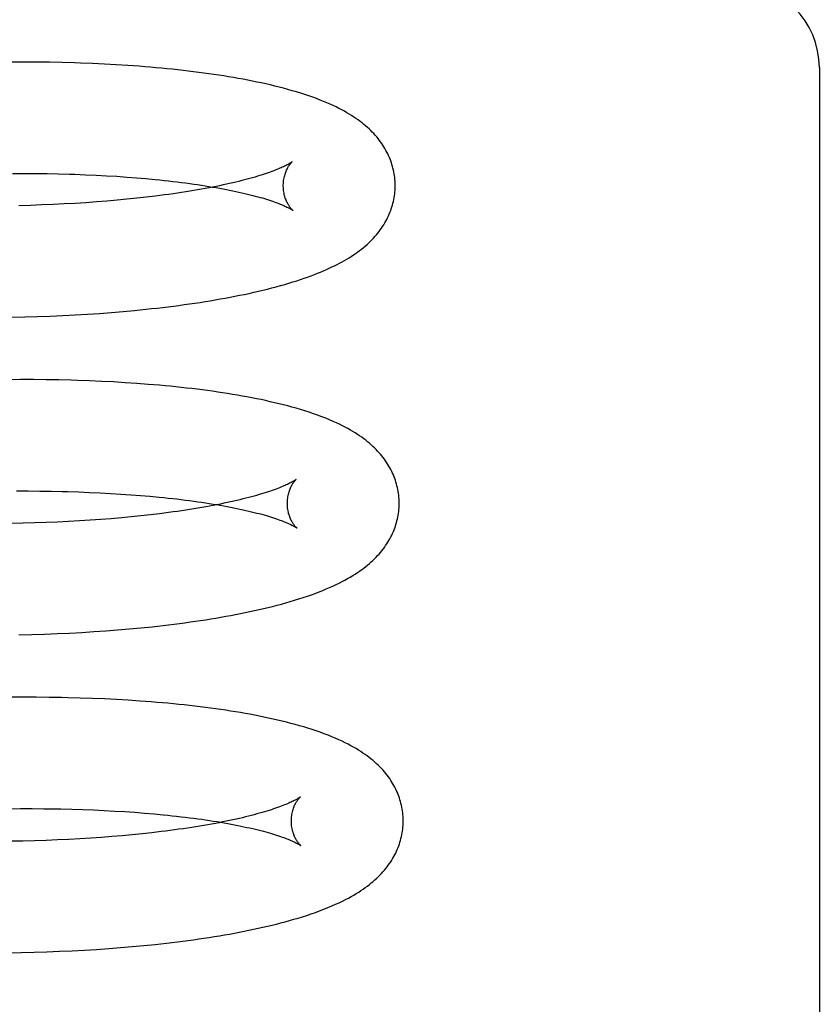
# Model space of a CAD drawing. Header units: inches. Extents: x 0 to 215, y 0 to 139.
# Tile 72 of 111: x 124.918 to 125.061, y 52.172 to 52.348. Entities that reach past the tile are written whole.
import ezdxf

# ---------------------------------------------------------------- set-up
doc = ezdxf.new("R2010")
doc.units = ezdxf.units.IN
doc.header["$LTSCALE"] = 11.804375
doc.header["$MEASUREMENT"] = 0
doc.linetypes.add('HIDDEN', pattern=[0.2, 0.1, -0.1])
doc.layers.add('DEFAULT_2', color=8, linetype='HIDDEN')

msp = doc.modelspace()

# ---------------------------------------------------------------- linework, layer by layer
at = {"layer": 'DEFAULT_2', "color": 8, "linetype": 'HIDDEN'}
for p, q in [((124.91852, 52.34021), (124.91622, 52.34021)), ((124.92079, 52.3402), (124.91852, 52.34021)), ((124.92304, 52.34017), (124.92079, 52.3402)), ((124.92527, 52.34012), (124.92304, 52.34017)), ((124.93072, 52.33994), (124.92856, 52.34002)), ((124.93285, 52.33984), (124.93072, 52.33994)), ((124.93496, 52.33972), (124.93285, 52.33984)), ((124.93703, 52.33959), (124.93496, 52.33972)), ((125.06073, 52.33921), (125.06073, 52.085)), ((124.9164, 52.3203), (124.91849, 52.3203)), ((124.91849, 52.3203), (124.92056, 52.32029)), ((124.92056, 52.32029), (124.92259, 52.32026)), ((124.92259, 52.32026), (124.9246, 52.32022)), ((124.92755, 52.32014), (124.92948, 52.32006)), ((124.92948, 52.32006), (124.93138, 52.31998)), ((124.93138, 52.31998), (124.93323, 52.31988)), ((124.93323, 52.31988), (124.93505, 52.31977)), ((124.93505, 52.31977), (124.93684, 52.31964)), ((124.93684, 52.31964), (124.93858, 52.31951)), ((124.93858, 52.31951), (124.94028, 52.31936)), ((124.92762, 52.31494), (124.92566, 52.31483)), ((124.92955, 52.31506), (124.92762, 52.31494)), ((124.93144, 52.3152), (124.92955, 52.31506)), ((124.93329, 52.31535), (124.93144, 52.3152)), ((124.93511, 52.3155), (124.93329, 52.31535)), ((124.93689, 52.31567), (124.93511, 52.3155)), ((124.93863, 52.31585), (124.93689, 52.31567)), ((124.94032, 52.31604), (124.93863, 52.31585)), ((124.94197, 52.31623), (124.94032, 52.31604)), ((124.9196, 52.31458), (124.91753, 52.31452)), ((124.92165, 52.31465), (124.9196, 52.31458)), ((124.92367, 52.31473), (124.92165, 52.31465)), ((124.92566, 52.31483), (124.92367, 52.31473)), ((124.93409, 52.29543), (124.93618, 52.29561)), ((124.93618, 52.29561), (124.93825, 52.2958)), ((124.93825, 52.2958), (124.94028, 52.296)), ((124.91631, 52.29458), (124.91862, 52.29463)), ((124.91862, 52.29463), (124.92091, 52.2947)), ((124.92091, 52.2947), (124.92317, 52.29478)), ((124.92317, 52.29478), (124.92541, 52.29488)), ((124.92541, 52.29488), (124.92762, 52.295)), ((124.92762, 52.295), (124.9298, 52.29513)), ((124.9298, 52.29513), (124.93196, 52.29527)), ((124.93196, 52.29527), (124.93409, 52.29543)), ((124.91785, 52.28342), (124.91553, 52.28341)), ((124.92015, 52.28342), (124.91785, 52.28342)), ((124.92243, 52.2834), (124.92015, 52.28342)), ((124.92468, 52.28336), (124.92243, 52.2834)), ((124.9302, 52.2832), (124.92801, 52.28327)), ((124.93236, 52.28311), (124.9302, 52.2832)), ((124.93449, 52.283), (124.93236, 52.28311)), ((124.93659, 52.28287), (124.93449, 52.283)), ((124.93865, 52.28273), (124.93659, 52.28287)), ((124.91713, 52.26351), (124.91922, 52.26351)), ((124.91922, 52.26351), (124.92128, 52.2635)), ((124.92128, 52.2635), (124.92332, 52.26347)), ((124.92632, 52.26341), (124.92828, 52.26335)), ((124.92828, 52.26335), (124.93021, 52.26327)), ((124.93021, 52.26327), (124.9321, 52.26318)), ((124.9321, 52.26318), (124.93396, 52.26309)), ((124.93396, 52.26309), (124.93578, 52.26297)), ((124.93578, 52.26297), (124.93756, 52.26285)), ((124.93756, 52.26285), (124.9393, 52.26272)), ((124.9393, 52.26272), (124.941, 52.26257)), ((124.93588, 52.25872), (124.93407, 52.25856)), ((124.93766, 52.25888), (124.93588, 52.25872)), ((124.93939, 52.25906), (124.93766, 52.25888)), ((124.94108, 52.25925), (124.93939, 52.25906)), ((124.94273, 52.25945), (124.94108, 52.25925)), ((124.91831, 52.25773), (124.91621, 52.25768)), ((124.92039, 52.25779), (124.91831, 52.25773)), ((124.92244, 52.25786), (124.92039, 52.25779)), ((124.92446, 52.25795), (124.92244, 52.25786)), ((124.92644, 52.25804), (124.92446, 52.25795)), ((124.9284, 52.25815), (124.92644, 52.25804)), ((124.93032, 52.25828), (124.9284, 52.25815)), ((124.93221, 52.25841), (124.93032, 52.25828)), ((124.93407, 52.25856), (124.93221, 52.25841)), ((124.93935, 52.23905), (124.94137, 52.23925)), ((124.91755, 52.2378), (124.91984, 52.23785)), ((124.91984, 52.23785), (124.92212, 52.23792)), ((124.92212, 52.23792), (124.92437, 52.23801)), ((124.92437, 52.23801), (124.92659, 52.23812)), ((124.92659, 52.23812), (124.92879, 52.23823)), ((124.92879, 52.23823), (124.93096, 52.23837)), ((124.93096, 52.23837), (124.93311, 52.23851)), ((124.93311, 52.23851), (124.93522, 52.23868)), ((124.93522, 52.23868), (124.9373, 52.23885)), ((124.9373, 52.23885), (124.93935, 52.23905)), ((124.91838, 52.22663), (124.91605, 52.22662)), ((124.92067, 52.22663), (124.91838, 52.22663)), ((124.92295, 52.22661), (124.92067, 52.22663)), ((124.92853, 52.22649), (124.92632, 52.22655)), ((124.93072, 52.22641), (124.92853, 52.22649)), ((124.93288, 52.22632), (124.93072, 52.22641)), ((124.93501, 52.22622), (124.93288, 52.22632)), ((124.93711, 52.22609), (124.93501, 52.22622)), ((124.93918, 52.22596), (124.93711, 52.22609)), ((124.91573, 52.20671), (124.91784, 52.20672)), ((124.91784, 52.20672), (124.91993, 52.20672)), ((124.91993, 52.20672), (124.922, 52.20671)), ((124.92504, 52.20666), (124.92703, 52.20661)), ((124.92703, 52.20661), (124.92899, 52.20655)), ((124.92899, 52.20655), (124.93092, 52.20648)), ((124.93092, 52.20648), (124.93282, 52.20639)), ((124.93282, 52.20639), (124.93467, 52.20629)), ((124.93467, 52.20629), (124.93649, 52.20618)), ((124.93649, 52.20618), (124.93828, 52.20606)), ((124.93828, 52.20606), (124.94002, 52.20593)), ((124.94002, 52.20593), (124.94172, 52.20578)), ((124.94131, 52.2024), (124.93959, 52.20222)), ((124.94298, 52.2026), (124.94131, 52.2024)), ((124.91826, 52.20092), (124.91614, 52.20088)), ((124.92036, 52.20097), (124.91826, 52.20092)), ((124.92243, 52.20104), (124.92036, 52.20097)), ((124.92447, 52.20112), (124.92243, 52.20104)), ((124.92648, 52.20122), (124.92447, 52.20112)), ((124.92846, 52.20132), (124.92648, 52.20122)), ((124.93041, 52.20144), (124.92846, 52.20132)), ((124.93232, 52.20158), (124.93041, 52.20144)), ((124.9342, 52.20172), (124.93232, 52.20158)), ((124.93603, 52.20187), (124.9342, 52.20172)), ((124.93783, 52.20204), (124.93603, 52.20187)), ((124.93959, 52.20222), (124.93783, 52.20204)), ((124.92256, 52.18112), (124.92483, 52.18121)), ((124.92483, 52.18121), (124.92706, 52.18131)), ((124.92706, 52.18131), (124.92928, 52.18143)), ((124.92928, 52.18143), (124.93146, 52.18156)), ((124.93146, 52.18156), (124.93362, 52.18171)), ((124.93362, 52.18171), (124.93574, 52.18187)), ((124.93574, 52.18187), (124.93784, 52.18205)), ((124.93784, 52.18205), (124.9399, 52.18224)), ((124.9399, 52.18224), (124.94193, 52.18244)), ((124.91563, 52.18096), (124.91797, 52.181)), ((124.91797, 52.181), (124.92028, 52.18105)), ((124.92028, 52.18105), (124.92256, 52.18112))]:
    msp.add_line(p, q, dxfattribs=at)
for points in [[(124.92856, 52.34002), (124.92747, 52.34006), (124.92527, 52.34012)], [(124.98485, 52.31827), (124.98484, 52.31855), (124.98483, 52.31889), (124.9848, 52.31922), (124.98477, 52.31956), (124.98473, 52.31989), (124.98467, 52.32022), (124.98461, 52.32056), (124.98454, 52.32089), (124.98447, 52.32122), (124.98438, 52.32154), (124.98428, 52.32187), (124.98418, 52.32219), (124.98407, 52.32252), (124.98395, 52.32284), (124.98382, 52.32316), (124.98368, 52.32347), (124.98353, 52.32379), (124.98337, 52.3241), (124.98321, 52.32441), (124.98303, 52.32472), (124.98285, 52.32503), (124.98266, 52.32533), (124.98245, 52.32563), (124.98224, 52.32594), (124.98202, 52.32623), (124.98179, 52.32653), (124.98155, 52.32682), (124.9813, 52.32711), (124.98104, 52.3274), (124.98077, 52.32768), (124.98049, 52.32796), (124.9802, 52.32824), (124.9799, 52.32852), (124.97958, 52.32879), (124.97926, 52.32906), (124.97893, 52.32933), (124.97858, 52.32959), (124.97822, 52.32985), (124.97785, 52.33011), (124.97747, 52.33037), (124.97707, 52.33063), (124.97665, 52.33089), (124.97622, 52.33115), (124.97577, 52.3314), (124.97529, 52.33166), (124.9748, 52.33191), (124.97429, 52.33217), (124.97376, 52.33242), (124.97321, 52.33267), (124.97264, 52.33292), (124.97205, 52.33317), (124.97143, 52.33341), (124.97079, 52.33366), (124.97013, 52.3339), (124.96943, 52.33414), (124.96872, 52.33438), (124.96798, 52.33462), (124.96722, 52.33485), (124.96645, 52.33508), (124.96567, 52.3353), (124.96489, 52.33551), (124.96411, 52.33571), (124.96332, 52.33591), (124.96254, 52.3361), (124.96174, 52.33628), (124.96094, 52.33646), (124.96013, 52.33663), (124.95931, 52.3368), (124.95848, 52.33696), (124.95764, 52.33712), (124.95679, 52.33728), (124.95594, 52.33743), (124.95507, 52.33757), (124.9542, 52.33772), (124.95332, 52.33785), (124.95243, 52.33799), (124.95153, 52.33812), (124.95062, 52.33824), (124.94971, 52.33836), (124.94878, 52.33848), (124.94785, 52.33859), (124.94691, 52.3387), (124.94596, 52.33881), (124.945, 52.33891), (124.94403, 52.33901), (124.94305, 52.3391), (124.94207, 52.33919), (124.94108, 52.33928), (124.94008, 52.33936), (124.93907, 52.33944), (124.93703, 52.33959)], [(124.96644, 52.32238), (124.96643, 52.32237), (124.96642, 52.32236), (124.96639, 52.32234), (124.96635, 52.32231), (124.96631, 52.32228), (124.96625, 52.32225), (124.96619, 52.3222), (124.96611, 52.32215), (124.96602, 52.3221), (124.96592, 52.32204), (124.96581, 52.32198), (124.96569, 52.32191), (124.96555, 52.32183), (124.9654, 52.32175), (124.96524, 52.32167), (124.96506, 52.32158), (124.96487, 52.32149), (124.96466, 52.3214), (124.96444, 52.3213), (124.96421, 52.3212), (124.96396, 52.32109), (124.9637, 52.32098), (124.96342, 52.32087), (124.96313, 52.32076), (124.96282, 52.32064), (124.96249, 52.32052), (124.96215, 52.3204), (124.9618, 52.32028), (124.96143, 52.32016), (124.96104, 52.32003), (124.96064, 52.3199), (124.96022, 52.31978), (124.95979, 52.31965), (124.95935, 52.31952), (124.95889, 52.31939), (124.95841, 52.31926), (124.95792, 52.31913), (124.95741, 52.319), (124.95689, 52.31887), (124.95635, 52.31874), (124.9558, 52.31861), (124.95524, 52.31848), (124.95466, 52.31835), (124.95407, 52.31822), (124.95346, 52.31809), (124.95284, 52.31796), (124.9522, 52.31784), (124.95156, 52.31771), (124.95089, 52.31759), (124.95022, 52.31747), (124.94953, 52.31735), (124.94883, 52.31723), (124.94812, 52.31711), (124.94739, 52.31699), (124.94665, 52.31688), (124.9459, 52.31677), (124.94514, 52.31666), (124.94437, 52.31655), (124.94358, 52.31644), (124.94278, 52.31634), (124.94197, 52.31623)], [(124.96485, 52.31801), (124.96485, 52.31825), (124.96486, 52.31851), (124.96488, 52.31877), (124.96491, 52.31902), (124.96495, 52.31926), (124.96499, 52.3195), (124.96504, 52.31973), (124.9651, 52.31994), (124.96516, 52.32015), (124.96522, 52.32035), (124.96529, 52.32054), (124.96536, 52.32071), (124.96543, 52.32088), (124.96551, 52.32104), (124.96558, 52.32118), (124.96565, 52.32132), (124.96572, 52.32145), (124.96579, 52.32156), (124.96586, 52.32167), (124.96593, 52.32177), (124.96599, 52.32186), (124.96606, 52.32195), (124.96611, 52.32202), (124.96617, 52.32209), (124.96622, 52.32215), (124.96627, 52.32221), (124.96631, 52.32225), (124.96635, 52.32229), (124.96638, 52.32232), (124.96641, 52.32235), (124.96643, 52.32237), (124.96644, 52.32238), (124.96644, 52.32238)], [(124.9246, 52.32022), (124.92658, 52.32017), (124.92755, 52.32014)], [(124.94028, 52.31936), (124.94193, 52.31921), (124.94275, 52.31913), (124.94355, 52.31904), (124.94433, 52.31896), (124.94511, 52.31887), (124.94588, 52.31878), (124.94663, 52.31868), (124.94737, 52.31859), (124.9481, 52.31849), (124.94882, 52.31839), (124.94952, 52.31829), (124.95021, 52.31818), (124.95089, 52.31808), (124.95155, 52.31797), (124.9522, 52.31786), (124.95284, 52.31775), (124.95347, 52.31764), (124.95408, 52.31753), (124.95467, 52.31742), (124.95525, 52.3173), (124.95582, 52.31719), (124.95638, 52.31707), (124.95691, 52.31695), (124.95744, 52.31684), (124.95795, 52.31672), (124.95844, 52.3166), (124.95892, 52.31648), (124.95939, 52.31637), (124.95984, 52.31625), (124.96027, 52.31613), (124.96069, 52.31601), (124.9611, 52.3159), (124.96149, 52.31578), (124.96186, 52.31567), (124.96222, 52.31555), (124.96256, 52.31544), (124.96289, 52.31533), (124.9632, 52.31522), (124.9635, 52.31512), (124.96378, 52.31501), (124.96404, 52.31491), (124.96429, 52.31481), (124.96453, 52.31472), (124.96475, 52.31462), (124.96496, 52.31453), (124.96515, 52.31445), (124.96533, 52.31436), (124.9655, 52.31428), (124.96565, 52.31421), (124.96579, 52.31414), (124.96591, 52.31407), (124.96603, 52.31401), (124.96613, 52.31396), (124.96622, 52.3139), (124.96629, 52.31386), (124.96636, 52.31381), (124.96642, 52.31378), (124.96646, 52.31375), (124.9665, 52.31372), (124.96653, 52.3137), (124.96653, 52.3137)], [(124.94028, 52.296), (124.94129, 52.29611), (124.94228, 52.29622), (124.94327, 52.29634), (124.94425, 52.29645), (124.94522, 52.29658), (124.94618, 52.2967), (124.94714, 52.29683), (124.94808, 52.29696), (124.94902, 52.2971), (124.94995, 52.29724), (124.95086, 52.29738), (124.95177, 52.29753), (124.95267, 52.29768), (124.95357, 52.29784), (124.95445, 52.298), (124.95532, 52.29816), (124.95619, 52.29833), (124.95704, 52.2985), (124.95789, 52.29867), (124.95873, 52.29885), (124.95956, 52.29904), (124.96039, 52.29923), (124.96121, 52.29942), (124.96201, 52.29962), (124.96281, 52.29982), (124.96359, 52.30003), (124.96436, 52.30024), (124.96511, 52.30045), (124.96584, 52.30067), (124.96655, 52.30089), (124.96724, 52.3011), (124.96792, 52.30132), (124.96857, 52.30155), (124.9692, 52.30177), (124.96981, 52.30199), (124.9704, 52.30221), (124.97096, 52.30243), (124.97151, 52.30266), (124.97205, 52.30288), (124.97256, 52.3031), (124.97306, 52.30333), (124.97355, 52.30356), (124.97402, 52.30378), (124.97448, 52.30402), (124.97493, 52.30425), (124.97537, 52.30449), (124.9758, 52.30473), (124.97621, 52.30497), (124.97662, 52.30521), (124.97701, 52.30546), (124.9774, 52.30572), (124.97777, 52.30597), (124.97814, 52.30623), (124.9785, 52.30649), (124.97884, 52.30676), (124.97918, 52.30703), (124.9795, 52.3073), (124.97982, 52.30758), (124.98012, 52.30786), (124.98042, 52.30815), (124.9807, 52.30843), (124.98098, 52.30872), (124.98124, 52.30901), (124.9815, 52.3093), (124.98174, 52.3096), (124.98198, 52.3099), (124.9822, 52.3102), (124.98242, 52.3105), (124.98262, 52.31081), (124.98282, 52.31112), (124.98301, 52.31143), (124.98318, 52.31174), (124.98335, 52.31206), (124.98351, 52.31237), (124.98366, 52.31269), (124.9838, 52.31301), (124.98393, 52.31333), (124.98406, 52.31365), (124.98417, 52.31398), (124.98428, 52.3143), (124.98437, 52.31463), (124.98446, 52.31496), (124.98454, 52.31529), (124.98461, 52.31562), (124.98467, 52.31596), (124.98472, 52.31629), (124.98477, 52.31663), (124.9848, 52.31696), (124.98483, 52.3173), (124.98484, 52.31764), (124.98485, 52.31797), (124.98485, 52.31827)], [(124.96653, 52.3137), (124.96654, 52.31369), (124.96655, 52.31368), (124.96655, 52.31369), (124.96654, 52.3137), (124.96652, 52.31372), (124.96649, 52.31374), (124.96646, 52.31377), (124.96642, 52.31381), (124.96637, 52.31386), (124.96633, 52.31391), (124.96627, 52.31397), (124.96622, 52.31403), (124.96616, 52.31411), (124.96609, 52.31419), (124.96602, 52.31428), (124.96595, 52.31438), (124.96588, 52.31449), (124.96581, 52.3146), (124.96573, 52.31473), (124.96566, 52.31486), (124.96558, 52.31501), (124.9655, 52.31516), (124.96543, 52.31533), (124.96535, 52.3155), (124.96528, 52.31569), (124.96521, 52.31588), (124.96515, 52.31609), (124.96508, 52.3163), (124.96503, 52.31653), (124.96498, 52.31676), (124.96494, 52.31701), (124.9649, 52.31726), (124.96488, 52.31751), (124.96486, 52.31777), (124.96485, 52.31801)], [(124.92801, 52.28327), (124.92691, 52.28331), (124.92468, 52.28336)], [(124.98557, 52.26147), (124.98556, 52.26176), (124.98555, 52.2621), (124.98552, 52.26244), (124.98549, 52.26277), (124.98544, 52.26311), (124.98539, 52.26344), (124.98533, 52.26378), (124.98526, 52.26411), (124.98518, 52.26444), (124.9851, 52.26477), (124.985, 52.2651), (124.98489, 52.26542), (124.98478, 52.26575), (124.98466, 52.26607), (124.98453, 52.26639), (124.98439, 52.26671), (124.98424, 52.26702), (124.98408, 52.26734), (124.98391, 52.26765), (124.98374, 52.26796), (124.98355, 52.26827), (124.98335, 52.26857), (124.98315, 52.26888), (124.98293, 52.26918), (124.98271, 52.26948), (124.98248, 52.26978), (124.98223, 52.27007), (124.98198, 52.27036), (124.98172, 52.27065), (124.98145, 52.27093), (124.98116, 52.27121), (124.98087, 52.27149), (124.98057, 52.27177), (124.98025, 52.27204), (124.97993, 52.27231), (124.97959, 52.27258), (124.97924, 52.27285), (124.97887, 52.27311), (124.9785, 52.27337), (124.97811, 52.27364), (124.9777, 52.27389), (124.97728, 52.27415), (124.97685, 52.27441), (124.97639, 52.27466), (124.97592, 52.27492), (124.97542, 52.27517), (124.97489, 52.27543), (124.97434, 52.2757), (124.97374, 52.27596), (124.97311, 52.27623), (124.97243, 52.27651), (124.97172, 52.27679), (124.97098, 52.27706), (124.97022, 52.27733), (124.96946, 52.27759), (124.96869, 52.27783), (124.96792, 52.27807), (124.96716, 52.27829), (124.96639, 52.27851), (124.96563, 52.27872), (124.96486, 52.27892), (124.96408, 52.27911), (124.96329, 52.2793), (124.96249, 52.27948), (124.96168, 52.27966), (124.96086, 52.27984), (124.96003, 52.28001), (124.95919, 52.28017), (124.95835, 52.28033), (124.95749, 52.28049), (124.95663, 52.28064), (124.95576, 52.28079), (124.95489, 52.28093), (124.954, 52.28107), (124.95311, 52.2812), (124.95221, 52.28133), (124.9513, 52.28146), (124.95038, 52.28158), (124.94945, 52.28169), (124.94851, 52.28181), (124.94756, 52.28192), (124.9466, 52.28202), (124.94564, 52.28213), (124.94467, 52.28223), (124.94369, 52.28232), (124.9427, 52.28241), (124.9417, 52.2825), (124.94069, 52.28258), (124.93865, 52.28273)], [(124.96716, 52.26559), (124.96715, 52.26558), (124.96714, 52.26557), (124.96711, 52.26555), (124.96708, 52.26552), (124.96703, 52.26549), (124.96697, 52.26545), (124.96691, 52.26541), (124.96683, 52.26536), (124.96675, 52.26531), (124.96665, 52.26525), (124.96653, 52.26519), (124.96641, 52.26512), (124.96627, 52.26504), (124.96612, 52.26496), (124.96596, 52.26488), (124.96578, 52.26479), (124.96559, 52.2647), (124.96539, 52.26461), (124.96517, 52.26451), (124.96494, 52.26441), (124.96469, 52.2643), (124.96443, 52.26419), (124.96415, 52.26408), (124.96386, 52.26397), (124.96355, 52.26385), (124.96322, 52.26374), (124.96288, 52.26362), (124.96253, 52.26349), (124.96216, 52.26337), (124.96178, 52.26324), (124.96137, 52.26312), (124.96096, 52.26299), (124.96053, 52.26286), (124.96008, 52.26273), (124.95962, 52.2626), (124.95915, 52.26247), (124.95866, 52.26234), (124.95815, 52.26221), (124.95763, 52.26208), (124.9571, 52.26195), (124.95655, 52.26182), (124.95598, 52.26169), (124.9554, 52.26156), (124.95481, 52.26143), (124.95421, 52.26131), (124.95359, 52.26118), (124.95295, 52.26105), (124.95231, 52.26093), (124.95164, 52.2608), (124.95097, 52.26068), (124.95028, 52.26056), (124.94958, 52.26044), (124.94887, 52.26032), (124.94815, 52.26021), (124.94741, 52.26009), (124.94666, 52.25998), (124.9459, 52.25987), (124.94512, 52.25976), (124.94434, 52.25966), (124.94354, 52.25955), (124.94273, 52.25945)], [(124.96557, 52.26122), (124.96557, 52.26146), (124.96558, 52.26172), (124.9656, 52.26198), (124.96563, 52.26223), (124.96567, 52.26247), (124.96571, 52.26271), (124.96576, 52.26293), (124.96582, 52.26315), (124.96588, 52.26336), (124.96594, 52.26356), (124.96601, 52.26374), (124.96608, 52.26392), (124.96615, 52.26409), (124.96622, 52.26424), (124.9663, 52.26439), (124.96637, 52.26453), (124.96644, 52.26465), (124.96651, 52.26477), (124.96658, 52.26488), (124.96665, 52.26498), (124.96671, 52.26507), (124.96678, 52.26516), (124.96683, 52.26523), (124.96689, 52.2653), (124.96694, 52.26536), (124.96699, 52.26541), (124.96703, 52.26546), (124.96707, 52.2655), (124.9671, 52.26553), (124.96713, 52.26556), (124.96715, 52.26557), (124.96716, 52.26559), (124.96717, 52.26559)], [(124.92332, 52.26347), (124.92532, 52.26343), (124.92632, 52.26341)], [(124.941, 52.26257), (124.94266, 52.26242), (124.94347, 52.26233), (124.94427, 52.26225), (124.94506, 52.26216), (124.94583, 52.26208), (124.9466, 52.26198), (124.94735, 52.26189), (124.94809, 52.26179), (124.94882, 52.2617), (124.94954, 52.2616), (124.95024, 52.2615), (124.95093, 52.26139), (124.95161, 52.26129), (124.95228, 52.26118), (124.95293, 52.26107), (124.95356, 52.26096), (124.95419, 52.26085), (124.9548, 52.26074), (124.95539, 52.26063), (124.95598, 52.26051), (124.95654, 52.2604), (124.9571, 52.26028), (124.95764, 52.26016), (124.95816, 52.26005), (124.95867, 52.25993), (124.95916, 52.25981), (124.95964, 52.25969), (124.96011, 52.25957), (124.96056, 52.25946), (124.96099, 52.25934), (124.96141, 52.25922), (124.96182, 52.2591), (124.96221, 52.25899), (124.96258, 52.25887), (124.96294, 52.25876), (124.96328, 52.25865), (124.96361, 52.25854), (124.96392, 52.25843), (124.96422, 52.25832), (124.9645, 52.25822), (124.96476, 52.25812), (124.96501, 52.25802), (124.96525, 52.25792), (124.96547, 52.25783), (124.96568, 52.25774), (124.96587, 52.25766), (124.96605, 52.25757), (124.96622, 52.25749), (124.96637, 52.25742), (124.96651, 52.25735), (124.96663, 52.25728), (124.96675, 52.25722), (124.96685, 52.25716), (124.96694, 52.25711), (124.96701, 52.25707), (124.96708, 52.25702), (124.96714, 52.25699), (124.96718, 52.25696), (124.96722, 52.25693), (124.96725, 52.25691), (124.96725, 52.25691)], [(124.94137, 52.23925), (124.94237, 52.23936), (124.94336, 52.23947), (124.94434, 52.23959), (124.94532, 52.23971), (124.94628, 52.23983), (124.94724, 52.23996), (124.94818, 52.24009), (124.94912, 52.24022), (124.95005, 52.24036), (124.95097, 52.2405), (124.95189, 52.24064), (124.95279, 52.24079), (124.95369, 52.24094), (124.95457, 52.2411), (124.95545, 52.24126), (124.95632, 52.24142), (124.95718, 52.24159), (124.95803, 52.24176), (124.95887, 52.24194), (124.9597, 52.24212), (124.96052, 52.2423), (124.96133, 52.24249), (124.96214, 52.24268), (124.96294, 52.24288), (124.96373, 52.24309), (124.96453, 52.2433), (124.96532, 52.24352), (124.9661, 52.24374), (124.96688, 52.24397), (124.96765, 52.24421), (124.96841, 52.24446), (124.96915, 52.24471), (124.96987, 52.24496), (124.97057, 52.24521), (124.97124, 52.24547), (124.9719, 52.24573), (124.97253, 52.24599), (124.97314, 52.24625), (124.97373, 52.24651), (124.97429, 52.24678), (124.97484, 52.24704), (124.97536, 52.24731), (124.97587, 52.24757), (124.97635, 52.24784), (124.97682, 52.24811), (124.97726, 52.24838), (124.97769, 52.24864), (124.9781, 52.24891), (124.97849, 52.24918), (124.97887, 52.24945), (124.97924, 52.24972), (124.97959, 52.24999), (124.97993, 52.25026), (124.98025, 52.25054), (124.98057, 52.25082), (124.98087, 52.2511), (124.98117, 52.25138), (124.98145, 52.25167), (124.98172, 52.25195), (124.98199, 52.25224), (124.98224, 52.25254), (124.98248, 52.25283), (124.98271, 52.25313), (124.98294, 52.25343), (124.98315, 52.25374), (124.98336, 52.25404), (124.98355, 52.25435), (124.98374, 52.25466), (124.98392, 52.25497), (124.98408, 52.25529), (124.98424, 52.2556), (124.98439, 52.25592), (124.98453, 52.25624), (124.98466, 52.25656), (124.98478, 52.25688), (124.98489, 52.2572), (124.985, 52.25753), (124.9851, 52.25785), (124.98518, 52.25818), (124.98526, 52.25851), (124.98533, 52.25884), (124.98539, 52.25917), (124.98544, 52.25951), (124.98549, 52.25984), (124.98552, 52.26018), (124.98555, 52.26051), (124.98556, 52.26085), (124.98557, 52.26119), (124.98557, 52.26147)], [(124.96725, 52.25691), (124.96726, 52.2569), (124.96727, 52.25689), (124.96727, 52.2569), (124.96726, 52.25691), (124.96724, 52.25693), (124.96721, 52.25695), (124.96718, 52.25698), (124.96714, 52.25702), (124.96709, 52.25706), (124.96705, 52.25712), (124.96699, 52.25718), (124.96694, 52.25724), (124.96688, 52.25732), (124.96681, 52.2574), (124.96674, 52.25749), (124.96667, 52.25759), (124.9666, 52.25769), (124.96653, 52.25781), (124.96645, 52.25794), (124.96638, 52.25807), (124.9663, 52.25821), (124.96622, 52.25837), (124.96615, 52.25853), (124.96607, 52.25871), (124.966, 52.2589), (124.96593, 52.25909), (124.96587, 52.2593), (124.9658, 52.25951), (124.96575, 52.25974), (124.9657, 52.25997), (124.96566, 52.26022), (124.96562, 52.26047), (124.9656, 52.26072), (124.96558, 52.26098), (124.96557, 52.26122)], [(124.92632, 52.22655), (124.9252, 52.22657), (124.92295, 52.22661)], [(124.98629, 52.20468), (124.98628, 52.20497), (124.98627, 52.20531), (124.98624, 52.20564), (124.98621, 52.20598), (124.98616, 52.20631), (124.98611, 52.20665), (124.98605, 52.20698), (124.98598, 52.20731), (124.9859, 52.20764), (124.98582, 52.20797), (124.98572, 52.2083), (124.98562, 52.20863), (124.9855, 52.20895), (124.98538, 52.20927), (124.98525, 52.20959), (124.98511, 52.20991), (124.98496, 52.21022), (124.9848, 52.21054), (124.98464, 52.21085), (124.98446, 52.21116), (124.98428, 52.21147), (124.98408, 52.21177), (124.98388, 52.21208), (124.98366, 52.21238), (124.98343, 52.21268), (124.9832, 52.21298), (124.98295, 52.21328), (124.98269, 52.21358), (124.98242, 52.21388), (124.98213, 52.21417), (124.98184, 52.21446), (124.98154, 52.21475), (124.98122, 52.21503), (124.9809, 52.21531), (124.98056, 52.21559), (124.98021, 52.21586), (124.97986, 52.21613), (124.97949, 52.2164), (124.9791, 52.21666), (124.97871, 52.21692), (124.9783, 52.21718), (124.97787, 52.21744), (124.97742, 52.2177), (124.97695, 52.21796), (124.97645, 52.21823), (124.97592, 52.21849), (124.97536, 52.21876), (124.97477, 52.21903), (124.97415, 52.2193), (124.97351, 52.21957), (124.97285, 52.21984), (124.97216, 52.2201), (124.97146, 52.22036), (124.97074, 52.22061), (124.97001, 52.22085), (124.96926, 52.22109), (124.96851, 52.22132), (124.96775, 52.22154), (124.96698, 52.22175), (124.9662, 52.22196), (124.96541, 52.22217), (124.96462, 52.22236), (124.96383, 52.22255), (124.96302, 52.22273), (124.96221, 52.22291), (124.96139, 52.22309), (124.96057, 52.22325), (124.95973, 52.22342), (124.95889, 52.22358), (124.95804, 52.22373), (124.95718, 52.22388), (124.95631, 52.22402), (124.95543, 52.22417), (124.95454, 52.2243), (124.95365, 52.22444), (124.95274, 52.22456), (124.95183, 52.22469), (124.95091, 52.22481), (124.94998, 52.22493), (124.94904, 52.22504), (124.94809, 52.22515), (124.94714, 52.22525), (124.94617, 52.22536), (124.9452, 52.22545), (124.94421, 52.22555), (124.94322, 52.22564), (124.94223, 52.22572), (124.94122, 52.2258), (124.93918, 52.22596)], [(124.96788, 52.2088), (124.96787, 52.20879), (124.96785, 52.20877), (124.96782, 52.20875), (124.96779, 52.20873), (124.96774, 52.20869), (124.96768, 52.20865), (124.96761, 52.20861), (124.96753, 52.20856), (124.96744, 52.2085), (124.96734, 52.20844), (124.96722, 52.20838), (124.96709, 52.20831), (124.96695, 52.20823), (124.9668, 52.20815), (124.96663, 52.20806), (124.96645, 52.20798), (124.96625, 52.20788), (124.96604, 52.20779), (124.96582, 52.20769), (124.96558, 52.20758), (124.96532, 52.20748), (124.96505, 52.20737), (124.96477, 52.20725), (124.96447, 52.20714), (124.96415, 52.20702), (124.96382, 52.2069), (124.96347, 52.20678), (124.96311, 52.20666), (124.96273, 52.20653), (124.96234, 52.2064), (124.96193, 52.20628), (124.96151, 52.20615), (124.96107, 52.20602), (124.96061, 52.20589), (124.96014, 52.20576), (124.95966, 52.20563), (124.95916, 52.20549), (124.95864, 52.20536), (124.95811, 52.20523), (124.95757, 52.2051), (124.95701, 52.20497), (124.95644, 52.20484), (124.95585, 52.20471), (124.95525, 52.20458), (124.95463, 52.20445), (124.954, 52.20433), (124.95335, 52.2042), (124.9527, 52.20408), (124.95203, 52.20395), (124.95134, 52.20383), (124.95064, 52.20371), (124.94993, 52.20359), (124.94921, 52.20347), (124.94847, 52.20336), (124.94772, 52.20324), (124.94696, 52.20313), (124.94619, 52.20302), (124.9454, 52.20291), (124.94461, 52.2028), (124.9438, 52.2027), (124.94298, 52.2026)], [(124.96629, 52.20443), (124.96629, 52.20467), (124.9663, 52.20493), (124.96632, 52.20519), (124.96635, 52.20544), (124.96639, 52.20569), (124.96643, 52.20593), (124.96648, 52.20615), (124.96654, 52.20637), (124.9666, 52.20658), (124.96667, 52.20678), (124.96674, 52.20697), (124.96681, 52.20714), (124.96688, 52.20731), (124.96695, 52.20747), (124.96702, 52.20761), (124.9671, 52.20775), (124.96717, 52.20788), (124.96724, 52.20799), (124.96731, 52.2081), (124.96738, 52.2082), (124.96744, 52.20829), (124.9675, 52.20837), (124.96756, 52.20845), (124.96762, 52.20852), (124.96767, 52.20858), (124.96772, 52.20863), (124.96776, 52.20868), (124.96779, 52.20871), (124.96782, 52.20874), (124.96785, 52.20877), (124.96787, 52.20879), (124.96788, 52.2088), (124.96789, 52.2088)], [(124.922, 52.20671), (124.92403, 52.20668), (124.92504, 52.20666)], [(124.94172, 52.20578), (124.94337, 52.20563), (124.94418, 52.20554), (124.94498, 52.20546), (124.94577, 52.20537), (124.94655, 52.20528), (124.94732, 52.20519), (124.94807, 52.2051), (124.94881, 52.205), (124.94954, 52.20491), (124.95026, 52.20481), (124.95096, 52.20471), (124.95165, 52.2046), (124.95233, 52.2045), (124.95299, 52.20439), (124.95364, 52.20428), (124.95428, 52.20417), (124.9549, 52.20406), (124.95551, 52.20395), (124.95611, 52.20384), (124.95669, 52.20372), (124.95726, 52.20361), (124.95781, 52.20349), (124.95835, 52.20337), (124.95888, 52.20326), (124.95939, 52.20314), (124.95988, 52.20302), (124.96036, 52.2029), (124.96083, 52.20278), (124.96128, 52.20267), (124.96171, 52.20255), (124.96213, 52.20243), (124.96253, 52.20231), (124.96292, 52.2022), (124.9633, 52.20208), (124.96365, 52.20197), (124.964, 52.20186), (124.96433, 52.20175), (124.96464, 52.20164), (124.96493, 52.20153), (124.96522, 52.20143), (124.96548, 52.20133), (124.96573, 52.20123), (124.96597, 52.20113), (124.96619, 52.20104), (124.9664, 52.20095), (124.96659, 52.20086), (124.96677, 52.20078), (124.96694, 52.2007), (124.96709, 52.20063), (124.96723, 52.20056), (124.96735, 52.20049), (124.96747, 52.20043), (124.96757, 52.20037), (124.96766, 52.20032), (124.96773, 52.20027), (124.9678, 52.20023), (124.96786, 52.2002), (124.9679, 52.20017), (124.96794, 52.20014), (124.96797, 52.20012), (124.96797, 52.20012)], [(124.94193, 52.18244), (124.94294, 52.18255), (124.94393, 52.18266), (124.94492, 52.18278), (124.9459, 52.1829), (124.94687, 52.18302), (124.94783, 52.18315), (124.94879, 52.18328), (124.94973, 52.18341), (124.95066, 52.18355), (124.95159, 52.18369), (124.95251, 52.18384), (124.95342, 52.18398), (124.95431, 52.18414), (124.9552, 52.18429), (124.95609, 52.18445), (124.95696, 52.18462), (124.95783, 52.18479), (124.95868, 52.18496), (124.95953, 52.18514), (124.96038, 52.18532), (124.96121, 52.1855), (124.96203, 52.18569), (124.96284, 52.18589), (124.96364, 52.18609), (124.96443, 52.18629), (124.96521, 52.1865), (124.96598, 52.18671), (124.96675, 52.18693), (124.96752, 52.18716), (124.96828, 52.18739), (124.96905, 52.18764), (124.96981, 52.1879), (124.97058, 52.18816), (124.97135, 52.18844), (124.9721, 52.18873), (124.97283, 52.18902), (124.97353, 52.18932), (124.9742, 52.18961), (124.97483, 52.1899), (124.97542, 52.19018), (124.97597, 52.19046), (124.97649, 52.19073), (124.97698, 52.191), (124.97745, 52.19127), (124.9779, 52.19153), (124.97833, 52.1918), (124.97874, 52.19207), (124.97914, 52.19234), (124.97952, 52.19261), (124.97989, 52.19288), (124.98025, 52.19315), (124.98059, 52.19343), (124.98092, 52.1937), (124.98124, 52.19398), (124.98155, 52.19426), (124.98184, 52.19455), (124.98213, 52.19483), (124.98241, 52.19512), (124.98267, 52.19541), (124.98293, 52.19571), (124.98317, 52.196), (124.98341, 52.1963), (124.98363, 52.19661), (124.98385, 52.19691), (124.98406, 52.19722), (124.98425, 52.19753), (124.98444, 52.19784), (124.98462, 52.19815), (124.98479, 52.19847), (124.98495, 52.19878), (124.9851, 52.1991), (124.98524, 52.19942), (124.98537, 52.19974), (124.98549, 52.20006), (124.98561, 52.20039), (124.98571, 52.20072), (124.98581, 52.20104), (124.9859, 52.20137), (124.98598, 52.20171), (124.98605, 52.20204), (124.98611, 52.20237), (124.98616, 52.20271), (124.98621, 52.20304), (124.98624, 52.20338), (124.98627, 52.20372), (124.98628, 52.20405), (124.98629, 52.20439), (124.98629, 52.20468)], [(124.96797, 52.20012), (124.96798, 52.20011), (124.96799, 52.2001), (124.96799, 52.20011), (124.96798, 52.20012), (124.96796, 52.20013), (124.96793, 52.20016), (124.9679, 52.20019), (124.96786, 52.20023), (124.96781, 52.20027), (124.96777, 52.20033), (124.96771, 52.20039), (124.96766, 52.20045), (124.9676, 52.20053), (124.96753, 52.20061), (124.96746, 52.2007), (124.9674, 52.2008), (124.96732, 52.2009), (124.96725, 52.20102), (124.96717, 52.20114), (124.9671, 52.20128), (124.96702, 52.20142), (124.96694, 52.20158), (124.96687, 52.20174), (124.96679, 52.20192), (124.96672, 52.2021), (124.96665, 52.2023), (124.96659, 52.20251), (124.96652, 52.20272), (124.96647, 52.20295), (124.96642, 52.20318), (124.96638, 52.20342), (124.96634, 52.20367), (124.96632, 52.20393), (124.9663, 52.20419), (124.96629, 52.20443)]]:
    msp.add_lwpolyline(points, dxfattribs=at)
msp.add_arc((125.04573, 52.33921), 0.015, 0, 90, dxfattribs=at)

doc.saveas('drawing.dxf')
